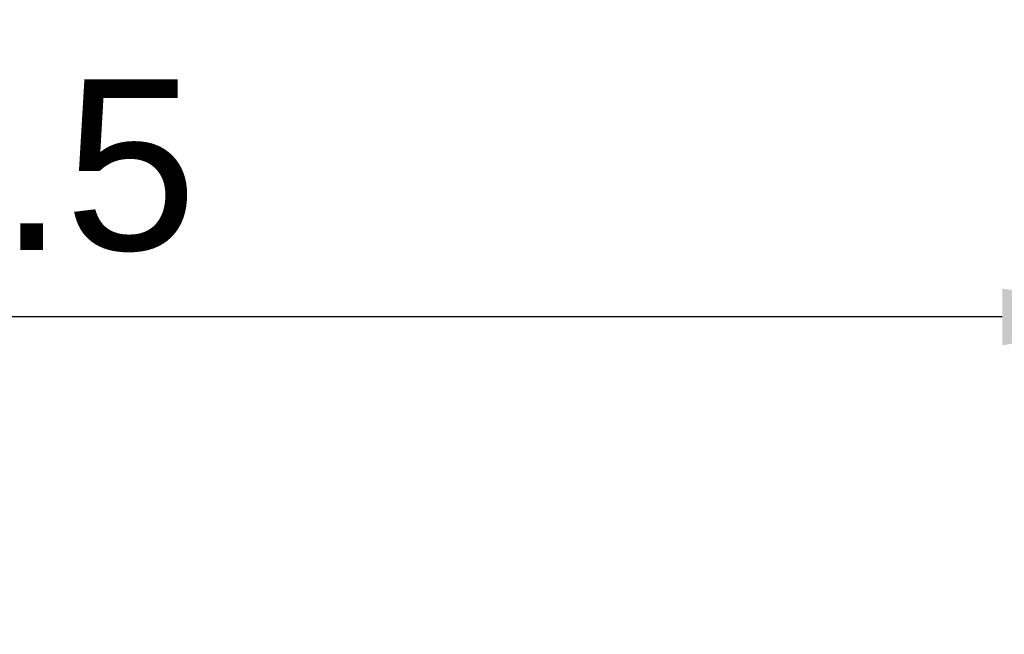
# Model space of a CAD drawing. Extents: x 12847 to 13300, y -1502 to -1025.
# Tile 33 of 42: x 12948 to 12994, y -1054 to -1025. Entities that reach past the tile are written whole.
import ezdxf

# ---------------------------------------------------------------- set-up
doc = ezdxf.new("R2010")
doc.units = 0
doc.layers.get('0').update_dxf_attribs({"linetype": 'CONTINUOUS'})
doc.layers.get('DEFPOINTS').update_dxf_attribs({"color": 8, "linetype": 'CONTINUOUS'})
doc.layers.add('2', color=2, linetype='CONTINUOUS')
doc.styles.get("Standard").update_dxf_attribs({"font": 'ARIAL.TTF'})
doc.dimstyles.new('ISO-25', dxfattribs={"dimtxt": 8, "dimasz": 8, "dimexe": 1, "dimexo": 1, "dimgap": 3, "dimtad": 1, "dimtxsty": 'STANDARD', "dimcen": 0, "dimclrd": 256, "dimclre": 256, "dimclrt": 2, "dimazin": 3, "dimtfac": 1, "dimtmove": 0, "dimatfit": 3})

# ---------------------------------------------------------------- blocks, each defined once
blk = doc.blocks.new('*D39')
for p, q in [((13039.564, -1033.625), (13010.961, -1056.617)), ((13000.049, -1065.388), (13004.726, -1061.629)), ((12993.814, -1070.4), (12987.579, -1075.412))]:
    blk.add_line(p, q)
for points in [[(13010.126, -1055.577), (13011.796, -1057.656), (13004.726, -1061.629)], [(12992.979, -1069.361), (12994.649, -1071.439), (13000.049, -1065.388)]]:
    blk.add_solid(points)
at = {"layer": 'DEFPOINTS', "color": 0}
for p in [(13004.726, -1061.629), (13000.049, -1065.388)]:
    blk.add_point(p, dxfattribs=at)
at = {"color": 7, "insert": (13023.941, -1037.093), "char_height": 8, "attachment_point": 5, "rotation": 38.7938}
blk.add_mtext('4-%%C6', dxfattribs=at)
blk = doc.blocks.new('*D44')
at = {"layer": '2', "color": 7}
for p, q in [((12882.888, -1058.157), (12882.888, -1038.423)), ((13002.388, -1058.157), (13002.388, -1038.423)), ((12994.388, -1039.423), (12890.888, -1039.423))]:
    blk.add_line(p, q, dxfattribs=at)
for points in [[(12890.888, -1038.09), (12890.888, -1040.756), (12882.888, -1039.423)], [(12994.388, -1038.09), (12994.388, -1040.756), (13002.388, -1039.423)]]:
    blk.add_solid(points, dxfattribs=at)
at = {"layer": 'DEFPOINTS', "color": 0}
for p in [(12882.888, -1039.423), (12882.888, -1059.157), (13002.388, -1059.157)]:
    blk.add_point(p, dxfattribs=at)
at = {"layer": '2', "color": 7, "insert": (12942.638, -1032.338), "char_height": 8, "attachment_point": 5}
blk.add_mtext('119.5', dxfattribs=at)

msp = doc.modelspace()

# ---------------------------------------------------------------- dimensions: what is measured, and where the dimension line sits
at = {"color": 7}
dim = msp.add_diameter_dim_2p(p1=(13000.049, -1065.388), p2=(13004.726, -1061.629), text='4-%%C6', dimstyle='ISO-25', override={"dimclrt": 7}, dxfattribs=at)
dim.commit()
dim.dimension.update_dxf_attribs({"geometry": '*D39', "text_midpoint": (13023.941, -1037.093)})
at = {"layer": '2', "color": 7}
dim = msp.add_linear_dim(base=(12882.888, -1039.423), p1=(13002.388, -1059.157), p2=(12882.888, -1059.157), dimstyle='ISO-25', override={"dimclrd": 7, "dimclre": 7, "dimclrt": 7}, dxfattribs=at)
dim.commit()
dim.dimension.update_dxf_attribs({"geometry": '*D44', "text_midpoint": (12942.638, -1032.338)})

doc.saveas('drawing.dxf')
